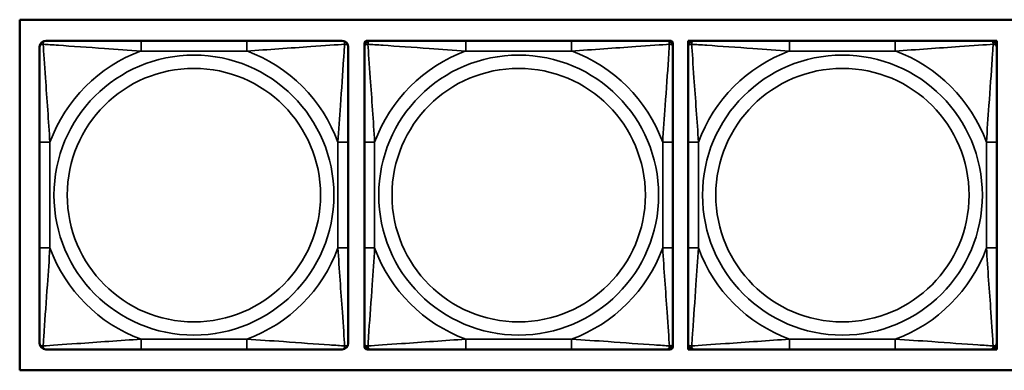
# Model space of a CAD drawing. Header units: inches. Extents: x 23.7 to 69.9, y 6 to 64.2.
# Tile 85 of 158: x 59.419 to 61.303, y 10.179 to 10.85. Entities that reach past the tile are written whole.
import ezdxf

# ---------------------------------------------------------------- set-up
doc = ezdxf.new("R2010")
doc.units = ezdxf.units.IN
doc.header["$MEASUREMENT"] = 0
doc.layers.add('Visible (ANSI)', color=7, linetype='Continuous', lineweight=50)
doc.layers.add('Visible Narrow (ANSI)', color=7, linetype='Continuous', lineweight=35)

msp = doc.modelspace()

# ---------------------------------------------------------------- linework, layer by layer
at = {"layer": 'Visible (ANSI)'}
for p, q in [((59.4187, 10.1794), (59.4187, 10.85)), ((59.4187, 10.85), (61.9494, 10.85)), ((59.8532, 10.8098), (59.6509, 10.8098)), ((60.0784, 10.798), (60.0784, 10.8039)), ((60.0843, 10.8098), (60.0902, 10.8098)), ((60.4748, 10.8098), (60.2725, 10.8098)), ((60.6571, 10.8098), (60.663, 10.8098)), ((60.6689, 10.8039), (60.6689, 10.798)), ((60.6979, 10.8098), (60.7038, 10.8098)), ((60.6979, 10.8039), (60.6979, 10.8098)), ((60.6979, 10.798), (60.6979, 10.8039)), ((60.7038, 10.8098), (60.7097, 10.8098)), ((61.0943, 10.8098), (60.892, 10.8098)), ((61.2766, 10.8098), (61.2826, 10.8098)), ((61.2826, 10.8098), (61.2885, 10.8098)), ((61.2885, 10.8098), (61.2885, 10.8039)), ((61.2885, 10.8039), (61.2885, 10.798)), ((59.4568, 10.6157), (59.4568, 10.4134)), ((60.0474, 10.4134), (60.0474, 10.6157)), ((60.0784, 10.6157), (60.0784, 10.4134)), ((60.6689, 10.4134), (60.6689, 10.6157)), ((60.6979, 10.6157), (60.6979, 10.4134)), ((61.2885, 10.4134), (61.2885, 10.6157)), ((59.6509, 10.2192), (59.8532, 10.2192)), ((60.0784, 10.2251), (60.0784, 10.2311)), ((60.0902, 10.2192), (60.0843, 10.2192)), ((60.2725, 10.2192), (60.4748, 10.2192)), ((60.663, 10.2192), (60.6571, 10.2192)), ((60.6689, 10.2311), (60.6689, 10.2251)), ((60.6979, 10.2251), (60.6979, 10.2311)), ((60.6979, 10.2192), (60.6979, 10.2251)), ((60.7038, 10.2192), (60.6979, 10.2192)), ((60.7097, 10.2192), (60.7038, 10.2192)), ((60.892, 10.2192), (61.0943, 10.2192)), ((61.2826, 10.2192), (61.2766, 10.2192)), ((61.2885, 10.2192), (61.2826, 10.2192)), ((61.2885, 10.2311), (61.2885, 10.2251)), ((61.2885, 10.2251), (61.2885, 10.2192)), ((61.9494, 10.1794), (59.4187, 10.1794))]:
    msp.add_line(p, q, dxfattribs=at)
for centre, radius, start, end in [((59.4686, 10.798), 0.0118, 90, 180), ((60.0355, 10.798), 0.0118, 0, 90), ((60.0843, 10.8039), 0.00591, 90, 180), ((60.0902, 10.798), 0.0118, 90, 180), ((60.6571, 10.798), 0.0118, 0, 90), ((60.663, 10.8039), 0.00591, 0, 90), ((60.7038, 10.8039), 0.00591, 90, 180), ((60.7097, 10.798), 0.0118, 90, 180), ((61.2766, 10.798), 0.0118, 0, 90), ((61.2826, 10.8039), 0.00591, 0, 90), ((59.4686, 10.2311), 0.0118, 180, 270), ((60.0355, 10.2311), 0.0118, 270, 0), ((60.0902, 10.2311), 0.0118, 180, 270), ((60.0843, 10.2251), 0.00591, 180, 270), ((60.6571, 10.2311), 0.0118, 270, 0), ((60.663, 10.2251), 0.00591, 270, 0), ((60.7097, 10.2311), 0.0118, 180, 270), ((60.7038, 10.2251), 0.00591, 180, 270), ((61.2766, 10.2311), 0.0118, 270, 0), ((61.2826, 10.2251), 0.00591, 270, 0)]:
    msp.add_arc(centre, radius, start, end, dxfattribs=at)
for points, knots in [([(59.4568, 10.798), (59.4568, 10.7922), (59.4568, 10.7798), (59.4568, 10.7645), (59.4568, 10.7411), (59.4568, 10.712), (59.4568, 10.6829), (59.4568, 10.6607), (59.4568, 10.6381), (59.4568, 10.6157)], [-0.7968224, -0.7968224, -0.7968224, -0.7968224, -0.6514613, -0.6514613, -0.6514613, -0.427691, -0.427691, -0.427691, -0.2569517, -0.2569517, -0.2569517, -0.2569517]), ([(59.6509, 10.8098), (59.6273, 10.8098), (59.6033, 10.8098), (59.5799, 10.8098), (59.5492, 10.8098), (59.5184, 10.8098), (59.4951, 10.8098), (59.4831, 10.8098), (59.4735, 10.8098), (59.4686, 10.8098)], [0.2569537, 0.2569537, 0.2569537, 0.2569537, 0.4371919, 0.4371919, 0.4371919, 0.6739428, 0.6739428, 0.6739428, 0.7963818, 0.7963818, 0.7963818, 0.7963818]), ([(60.0355, 10.8098), (60.0298, 10.8098), (60.0173, 10.8098), (60.0021, 10.8098), (59.9787, 10.8098), (59.9496, 10.8098), (59.9205, 10.8098), (59.8983, 10.8098), (59.8756, 10.8098), (59.8532, 10.8098)], [-0.7968224, -0.7968224, -0.7968224, -0.7968224, -0.6514613, -0.6514613, -0.6514613, -0.427691, -0.427691, -0.427691, -0.2569517, -0.2569517, -0.2569517, -0.2569517]), ([(60.0474, 10.6157), (60.0474, 10.6393), (60.0474, 10.6633), (60.0474, 10.6867), (60.0474, 10.7174), (60.0474, 10.7482), (60.0474, 10.7715), (60.0474, 10.7835), (60.0474, 10.7931), (60.0474, 10.798)], [0.2569537, 0.2569537, 0.2569537, 0.2569537, 0.4371919, 0.4371919, 0.4371919, 0.6739428, 0.6739428, 0.6739428, 0.7963818, 0.7963818, 0.7963818, 0.7963818]), ([(60.0784, 10.798), (60.0784, 10.7922), (60.0784, 10.7798), (60.0784, 10.7645), (60.0784, 10.7411), (60.0784, 10.712), (60.0784, 10.6829), (60.0784, 10.6607), (60.0784, 10.6381), (60.0784, 10.6157)], [-0.7968224, -0.7968224, -0.7968224, -0.7968224, -0.6514613, -0.6514613, -0.6514613, -0.427691, -0.427691, -0.427691, -0.2569517, -0.2569517, -0.2569517, -0.2569517]), ([(60.2725, 10.8098), (60.2488, 10.8098), (60.2248, 10.8098), (60.2015, 10.8098), (60.1708, 10.8098), (60.1399, 10.8098), (60.1167, 10.8098), (60.1046, 10.8098), (60.095, 10.8098), (60.0902, 10.8098)], [0.2569537, 0.2569537, 0.2569537, 0.2569537, 0.4371919, 0.4371919, 0.4371919, 0.6739428, 0.6739428, 0.6739428, 0.7963818, 0.7963818, 0.7963818, 0.7963818]), ([(60.6571, 10.8098), (60.6514, 10.8098), (60.6389, 10.8098), (60.6237, 10.8098), (60.6002, 10.8098), (60.5711, 10.8098), (60.542, 10.8098), (60.5198, 10.8098), (60.4972, 10.8098), (60.4748, 10.8098)], [-0.7968224, -0.7968224, -0.7968224, -0.7968224, -0.6514613, -0.6514613, -0.6514613, -0.427691, -0.427691, -0.427691, -0.2569517, -0.2569517, -0.2569517, -0.2569517]), ([(60.6689, 10.6157), (60.6689, 10.6393), (60.6689, 10.6633), (60.6689, 10.6867), (60.6689, 10.7174), (60.6689, 10.7482), (60.6689, 10.7715), (60.6689, 10.7835), (60.6689, 10.7931), (60.6689, 10.798)], [0.2569537, 0.2569537, 0.2569537, 0.2569537, 0.4371919, 0.4371919, 0.4371919, 0.6739428, 0.6739428, 0.6739428, 0.7963818, 0.7963818, 0.7963818, 0.7963818]), ([(60.6979, 10.798), (60.6979, 10.7922), (60.6979, 10.7798), (60.6979, 10.7645), (60.6979, 10.7411), (60.6979, 10.712), (60.6979, 10.6829), (60.6979, 10.6607), (60.6979, 10.6381), (60.6979, 10.6157)], [-0.7968224, -0.7968224, -0.7968224, -0.7968224, -0.6514613, -0.6514613, -0.6514613, -0.427691, -0.427691, -0.427691, -0.2569517, -0.2569517, -0.2569517, -0.2569517]), ([(60.892, 10.8098), (60.8684, 10.8098), (60.8444, 10.8098), (60.821, 10.8098), (60.7903, 10.8098), (60.7595, 10.8098), (60.7362, 10.8098), (60.7242, 10.8098), (60.7146, 10.8098), (60.7097, 10.8098)], [0.2569537, 0.2569537, 0.2569537, 0.2569537, 0.4371919, 0.4371919, 0.4371919, 0.6739428, 0.6739428, 0.6739428, 0.7963818, 0.7963818, 0.7963818, 0.7963818]), ([(61.2766, 10.8098), (61.2709, 10.8098), (61.2584, 10.8098), (61.2432, 10.8098), (61.2198, 10.8098), (61.1907, 10.8098), (61.1616, 10.8098), (61.1394, 10.8098), (61.1167, 10.8098), (61.0943, 10.8098)], [-0.7968224, -0.7968224, -0.7968224, -0.7968224, -0.6514613, -0.6514613, -0.6514613, -0.427691, -0.427691, -0.427691, -0.2569517, -0.2569517, -0.2569517, -0.2569517]), ([(61.2885, 10.6157), (61.2885, 10.6393), (61.2885, 10.6633), (61.2885, 10.6867), (61.2885, 10.7174), (61.2885, 10.7482), (61.2885, 10.7715), (61.2885, 10.7835), (61.2885, 10.7931), (61.2885, 10.798)], [0.2569537, 0.2569537, 0.2569537, 0.2569537, 0.4371919, 0.4371919, 0.4371919, 0.6739428, 0.6739428, 0.6739428, 0.7963818, 0.7963818, 0.7963818, 0.7963818]), ([(59.4568, 10.4134), (59.4568, 10.3897), (59.4568, 10.3657), (59.4568, 10.3424), (59.4568, 10.3117), (59.4568, 10.2808), (59.4568, 10.2576), (59.4568, 10.2455), (59.4568, 10.2359), (59.4568, 10.2311)], [0.2569537, 0.2569537, 0.2569537, 0.2569537, 0.4371919, 0.4371919, 0.4371919, 0.6739428, 0.6739428, 0.6739428, 0.7963818, 0.7963818, 0.7963818, 0.7963818]), ([(60.0474, 10.2311), (60.0474, 10.2368), (60.0474, 10.2493), (60.0474, 10.2645), (60.0474, 10.2879), (60.0474, 10.317), (60.0474, 10.3461), (60.0474, 10.3683), (60.0474, 10.391), (60.0474, 10.4134)], [-0.7968224, -0.7968224, -0.7968224, -0.7968224, -0.6514613, -0.6514613, -0.6514613, -0.427691, -0.427691, -0.427691, -0.2569517, -0.2569517, -0.2569517, -0.2569517]), ([(60.0784, 10.4134), (60.0784, 10.3897), (60.0784, 10.3657), (60.0784, 10.3424), (60.0784, 10.3117), (60.0784, 10.2808), (60.0784, 10.2576), (60.0784, 10.2455), (60.0784, 10.2359), (60.0784, 10.2311)], [0.2569537, 0.2569537, 0.2569537, 0.2569537, 0.4371919, 0.4371919, 0.4371919, 0.6739428, 0.6739428, 0.6739428, 0.7963818, 0.7963818, 0.7963818, 0.7963818]), ([(60.6689, 10.2311), (60.6689, 10.2368), (60.6689, 10.2493), (60.6689, 10.2645), (60.6689, 10.2879), (60.6689, 10.317), (60.6689, 10.3461), (60.6689, 10.3683), (60.6689, 10.391), (60.6689, 10.4134)], [-0.7968224, -0.7968224, -0.7968224, -0.7968224, -0.6514613, -0.6514613, -0.6514613, -0.427691, -0.427691, -0.427691, -0.2569517, -0.2569517, -0.2569517, -0.2569517]), ([(60.6979, 10.4134), (60.6979, 10.3897), (60.6979, 10.3657), (60.6979, 10.3424), (60.6979, 10.3117), (60.6979, 10.2808), (60.6979, 10.2576), (60.6979, 10.2455), (60.6979, 10.2359), (60.6979, 10.2311)], [0.2569537, 0.2569537, 0.2569537, 0.2569537, 0.4371919, 0.4371919, 0.4371919, 0.6739428, 0.6739428, 0.6739428, 0.7963818, 0.7963818, 0.7963818, 0.7963818]), ([(61.2885, 10.2311), (61.2885, 10.2368), (61.2885, 10.2493), (61.2885, 10.2645), (61.2885, 10.2879), (61.2885, 10.317), (61.2885, 10.3461), (61.2885, 10.3683), (61.2885, 10.391), (61.2885, 10.4134)], [-0.7968224, -0.7968224, -0.7968224, -0.7968224, -0.6514613, -0.6514613, -0.6514613, -0.427691, -0.427691, -0.427691, -0.2569517, -0.2569517, -0.2569517, -0.2569517]), ([(59.4686, 10.2192), (59.4744, 10.2192), (59.4868, 10.2192), (59.5021, 10.2192), (59.5255, 10.2192), (59.5546, 10.2192), (59.5837, 10.2192), (59.6059, 10.2192), (59.6285, 10.2192), (59.6509, 10.2192)], [-0.7968224, -0.7968224, -0.7968224, -0.7968224, -0.6514613, -0.6514613, -0.6514613, -0.427691, -0.427691, -0.427691, -0.2569517, -0.2569517, -0.2569517, -0.2569517]), ([(59.8532, 10.2192), (59.8769, 10.2192), (59.9009, 10.2192), (59.9242, 10.2192), (59.9549, 10.2192), (59.9858, 10.2192), (60.009, 10.2192), (60.0211, 10.2192), (60.0307, 10.2192), (60.0355, 10.2192)], [0.2569537, 0.2569537, 0.2569537, 0.2569537, 0.4371919, 0.4371919, 0.4371919, 0.6739428, 0.6739428, 0.6739428, 0.7963818, 0.7963818, 0.7963818, 0.7963818]), ([(60.0902, 10.2192), (60.0959, 10.2192), (60.1084, 10.2192), (60.1236, 10.2192), (60.147, 10.2192), (60.1762, 10.2192), (60.2052, 10.2192), (60.2274, 10.2192), (60.2501, 10.2192), (60.2725, 10.2192)], [-0.7968224, -0.7968224, -0.7968224, -0.7968224, -0.6514613, -0.6514613, -0.6514613, -0.427691, -0.427691, -0.427691, -0.2569517, -0.2569517, -0.2569517, -0.2569517]), ([(60.4748, 10.2192), (60.4984, 10.2192), (60.5224, 10.2192), (60.5458, 10.2192), (60.5765, 10.2192), (60.6073, 10.2192), (60.6306, 10.2192), (60.6426, 10.2192), (60.6522, 10.2192), (60.6571, 10.2192)], [0.2569537, 0.2569537, 0.2569537, 0.2569537, 0.4371919, 0.4371919, 0.4371919, 0.6739428, 0.6739428, 0.6739428, 0.7963818, 0.7963818, 0.7963818, 0.7963818]), ([(60.7097, 10.2192), (60.7155, 10.2192), (60.7279, 10.2192), (60.7432, 10.2192), (60.7666, 10.2192), (60.7957, 10.2192), (60.8248, 10.2192), (60.847, 10.2192), (60.8696, 10.2192), (60.892, 10.2192)], [-0.7968224, -0.7968224, -0.7968224, -0.7968224, -0.6514613, -0.6514613, -0.6514613, -0.427691, -0.427691, -0.427691, -0.2569517, -0.2569517, -0.2569517, -0.2569517]), ([(61.0943, 10.2192), (61.118, 10.2192), (61.142, 10.2192), (61.1653, 10.2192), (61.196, 10.2192), (61.2269, 10.2192), (61.2501, 10.2192), (61.2622, 10.2192), (61.2718, 10.2192), (61.2766, 10.2192)], [0.2569537, 0.2569537, 0.2569537, 0.2569537, 0.4371919, 0.4371919, 0.4371919, 0.6739428, 0.6739428, 0.6739428, 0.7963818, 0.7963818, 0.7963818, 0.7963818])]:
    msp.add_open_spline(points, degree=3, knots=knots, dxfattribs=at)
at = {"layer": 'Visible Narrow (ANSI)'}
for p, q in [((59.6509, 10.8098), (59.6509, 10.7901)), ((59.8532, 10.8098), (59.8532, 10.7901)), ((60.2725, 10.8098), (60.2725, 10.7901)), ((60.4748, 10.8098), (60.4748, 10.7901)), ((60.892, 10.8098), (60.892, 10.7901)), ((61.0943, 10.8098), (61.0943, 10.7901)), ((59.6509, 10.7901), (59.8532, 10.7901)), ((60.2725, 10.7901), (60.4748, 10.7901)), ((60.892, 10.7901), (61.0943, 10.7901)), ((59.4568, 10.6157), (59.4765, 10.6157)), ((59.4765, 10.4134), (59.4765, 10.6157)), ((60.0277, 10.6157), (60.0277, 10.4134)), ((60.0474, 10.6157), (60.0277, 10.6157)), ((60.0784, 10.6157), (60.098, 10.6157)), ((60.098, 10.4134), (60.098, 10.6157)), ((60.6492, 10.6157), (60.6492, 10.4134)), ((60.6689, 10.6157), (60.6492, 10.6157)), ((60.6979, 10.6157), (60.7176, 10.6157)), ((60.7176, 10.4134), (60.7176, 10.6157)), ((61.2688, 10.6157), (61.2688, 10.4134)), ((61.2885, 10.6157), (61.2688, 10.6157)), ((59.4568, 10.4134), (59.4765, 10.4134)), ((60.0474, 10.4134), (60.0277, 10.4134)), ((60.0784, 10.4134), (60.098, 10.4134)), ((60.6689, 10.4134), (60.6492, 10.4134)), ((60.6979, 10.4134), (60.7176, 10.4134)), ((61.2885, 10.4134), (61.2688, 10.4134)), ((59.8532, 10.2389), (59.6509, 10.2389)), ((59.6509, 10.2192), (59.6509, 10.2389)), ((59.8532, 10.2192), (59.8532, 10.2389)), ((60.4748, 10.2389), (60.2725, 10.2389)), ((60.2725, 10.2192), (60.2725, 10.2389)), ((60.4748, 10.2192), (60.4748, 10.2389)), ((61.0943, 10.2389), (60.892, 10.2389)), ((60.892, 10.2192), (60.892, 10.2389)), ((61.0943, 10.2192), (61.0943, 10.2389))]:
    msp.add_line(p, q, dxfattribs=at)
for centre, radius in [((59.7521, 10.5145), 0.2678), ((60.3736, 10.5145), 0.2678), ((60.9932, 10.5145), 0.2678), ((59.7521, 10.5145), 0.2424), ((60.3736, 10.5145), 0.2424), ((60.9932, 10.5145), 0.2424)]:
    msp.add_circle(centre, radius, dxfattribs=at)
for centre, start, end in [((59.7521, 10.5145), 110.1547, 159.8453), ((59.7521, 10.5145), 20.1547, 69.8453), ((60.3736, 10.5145), 110.1547, 159.8453), ((60.3736, 10.5145), 20.1547, 69.8453), ((60.9932, 10.5145), 110.1547, 159.8453), ((60.9932, 10.5145), 20.1547, 69.8453), ((59.7521, 10.5145), 200.1547, 249.8453), ((59.7521, 10.5145), 290.1547, 339.8453), ((60.3736, 10.5145), 200.1547, 249.8453), ((60.3736, 10.5145), 290.1547, 339.8453), ((60.9932, 10.5145), 200.1547, 249.8453), ((60.9932, 10.5145), 290.1547, 339.8453)]:
    msp.add_arc(centre, 0.2936, start, end, dxfattribs=at)
for points, knots in [([(59.4568, 10.798), (59.4568, 10.7985), (59.4569, 10.799), (59.4571, 10.7999), (59.4573, 10.8003), (59.4577, 10.8009), (59.4579, 10.8011), (59.4582, 10.8014), (59.4583, 10.8015), (59.4587, 10.8018), (59.459, 10.802), (59.46, 10.8025), (59.4606, 10.8027), (59.4621, 10.8029), (59.4628, 10.803), (59.4637, 10.8029)], [-0.0532704, -0.0532704, -0.0532704, -0.0532704, -0.04377373, -0.04377373, -0.03521335, -0.03521335, -0.02986312, -0.02986312, -0.02651922, -0.02651922, -0.01983142, -0.01983142, -0.00913095, -0.00913095, 0.00023197, 0.00023197, 0.00023197, 0.00023197]), ([(59.4637, 10.8029), (59.4636, 10.8038), (59.4637, 10.8045), (59.4639, 10.806), (59.4641, 10.8066), (59.4646, 10.8076), (59.4648, 10.8079), (59.4651, 10.8083), (59.4652, 10.8084), (59.4655, 10.8087), (59.4657, 10.8089), (59.4663, 10.8093), (59.4667, 10.8095), (59.4676, 10.8097), (59.4681, 10.8098), (59.4686, 10.8098)], [-0.00023197, -0.00023197, -0.00023197, -0.00023197, 0.00913095, 0.00913095, 0.01983142, 0.01983142, 0.02651922, 0.02651922, 0.02986312, 0.02986312, 0.03521335, 0.03521335, 0.04377373, 0.04377373, 0.0532704, 0.0532704, 0.0532704, 0.0532704]), ([(59.4637, 10.8029), (59.4713, 10.8025), (59.4813, 10.8018), (59.5184, 10.7993), (59.5501, 10.797), (59.6043, 10.7932), (59.6276, 10.7915), (59.6509, 10.7901)], [-0.7478145, -0.7478145, -0.7478145, -0.7478145, -0.6493253, -0.6493253, -0.427691, -0.427691, -0.2569537, -0.2569537, -0.2569537, -0.2569537]), ([(59.4765, 10.6157), (59.4741, 10.6561), (59.4708, 10.6985), (59.4662, 10.7642), (59.4646, 10.7886), (59.4637, 10.8029)], [0.2569517, 0.2569517, 0.2569517, 0.2569517, 0.5559983, 0.5559983, 0.7482818, 0.7482818, 0.7482818, 0.7482818]), ([(59.8532, 10.7901), (59.8937, 10.7925), (59.9361, 10.7958), (60.0017, 10.8004), (60.0261, 10.802), (60.0405, 10.8029)], [0.2569517, 0.2569517, 0.2569517, 0.2569517, 0.5559983, 0.5559983, 0.7482818, 0.7482818, 0.7482818, 0.7482818]), ([(60.0405, 10.8029), (60.04, 10.7953), (60.0394, 10.7853), (60.0369, 10.7482), (60.0346, 10.7165), (60.0307, 10.6623), (60.0291, 10.639), (60.0277, 10.6157)], [-0.7478145, -0.7478145, -0.7478145, -0.7478145, -0.6493253, -0.6493253, -0.427691, -0.427691, -0.2569537, -0.2569537, -0.2569537, -0.2569537]), ([(60.0355, 10.8098), (60.0361, 10.8098), (60.0366, 10.8097), (60.0375, 10.8095), (60.0379, 10.8093), (60.0384, 10.8089), (60.0386, 10.8087), (60.039, 10.8084), (60.0391, 10.8083), (60.0394, 10.8079), (60.0396, 10.8076), (60.04, 10.8066), (60.0402, 10.806), (60.0405, 10.8045), (60.0405, 10.8038), (60.0405, 10.8029)], [-0.0532704, -0.0532704, -0.0532704, -0.0532704, -0.04377373, -0.04377373, -0.03521335, -0.03521335, -0.02986312, -0.02986312, -0.02651922, -0.02651922, -0.01983142, -0.01983142, -0.00913095, -0.00913095, 0.00023197, 0.00023197, 0.00023197, 0.00023197]), ([(60.0405, 10.8029), (60.0413, 10.803), (60.0421, 10.8029), (60.0435, 10.8027), (60.0442, 10.8025), (60.0451, 10.802), (60.0454, 10.8018), (60.0459, 10.8015), (60.046, 10.8014), (60.0463, 10.8011), (60.0465, 10.8009), (60.0469, 10.8003), (60.047, 10.7999), (60.0473, 10.799), (60.0474, 10.7985), (60.0474, 10.798)], [-0.00023197, -0.00023197, -0.00023197, -0.00023197, 0.00913095, 0.00913095, 0.01983142, 0.01983142, 0.02651922, 0.02651922, 0.02986312, 0.02986312, 0.03521335, 0.03521335, 0.04377373, 0.04377373, 0.0532704, 0.0532704, 0.0532704, 0.0532704]), ([(60.0784, 10.798), (60.0784, 10.7985), (60.0784, 10.799), (60.0787, 10.7999), (60.0789, 10.8003), (60.0792, 10.8009), (60.0794, 10.8011), (60.0797, 10.8014), (60.0799, 10.8015), (60.0803, 10.8018), (60.0806, 10.802), (60.0815, 10.8025), (60.0822, 10.8027), (60.0836, 10.8029), (60.0844, 10.803), (60.0852, 10.8029)], [-0.0532704, -0.0532704, -0.0532704, -0.0532704, -0.04377373, -0.04377373, -0.03521335, -0.03521335, -0.02986312, -0.02986312, -0.02651922, -0.02651922, -0.01983142, -0.01983142, -0.00913095, -0.00913095, 0.00023197, 0.00023197, 0.00023197, 0.00023197]), ([(60.0852, 10.8029), (60.0852, 10.8038), (60.0852, 10.8045), (60.0855, 10.806), (60.0857, 10.8066), (60.0861, 10.8076), (60.0863, 10.8079), (60.0866, 10.8083), (60.0868, 10.8084), (60.0871, 10.8087), (60.0873, 10.8089), (60.0879, 10.8093), (60.0882, 10.8095), (60.0891, 10.8097), (60.0896, 10.8098), (60.0902, 10.8098)], [-0.00023197, -0.00023197, -0.00023197, -0.00023197, 0.00913095, 0.00913095, 0.01983142, 0.01983142, 0.02651922, 0.02651922, 0.02986312, 0.02986312, 0.03521335, 0.03521335, 0.04377373, 0.04377373, 0.0532704, 0.0532704, 0.0532704, 0.0532704]), ([(60.0852, 10.8029), (60.0929, 10.8025), (60.1029, 10.8018), (60.1399, 10.7993), (60.1716, 10.797), (60.2259, 10.7932), (60.2491, 10.7915), (60.2725, 10.7901)], [-0.7478145, -0.7478145, -0.7478145, -0.7478145, -0.6493253, -0.6493253, -0.427691, -0.427691, -0.2569537, -0.2569537, -0.2569537, -0.2569537]), ([(60.098, 10.6157), (60.0956, 10.6561), (60.0924, 10.6985), (60.0877, 10.7642), (60.0861, 10.7886), (60.0852, 10.8029)], [0.2569517, 0.2569517, 0.2569517, 0.2569517, 0.5559983, 0.5559983, 0.7482818, 0.7482818, 0.7482818, 0.7482818]), ([(60.4748, 10.7901), (60.5153, 10.7925), (60.5576, 10.7958), (60.6233, 10.8004), (60.6477, 10.802), (60.6621, 10.8029)], [0.2569517, 0.2569517, 0.2569517, 0.2569517, 0.5559983, 0.5559983, 0.7482818, 0.7482818, 0.7482818, 0.7482818]), ([(60.6621, 10.8029), (60.6616, 10.7953), (60.6609, 10.7853), (60.6584, 10.7482), (60.6562, 10.7165), (60.6523, 10.6623), (60.6506, 10.639), (60.6492, 10.6157)], [-0.7478145, -0.7478145, -0.7478145, -0.7478145, -0.6493253, -0.6493253, -0.427691, -0.427691, -0.2569537, -0.2569537, -0.2569537, -0.2569537]), ([(60.6571, 10.8098), (60.6576, 10.8098), (60.6581, 10.8097), (60.659, 10.8095), (60.6594, 10.8093), (60.66, 10.8089), (60.6602, 10.8087), (60.6605, 10.8084), (60.6606, 10.8083), (60.661, 10.8079), (60.6611, 10.8076), (60.6616, 10.8066), (60.6618, 10.806), (60.662, 10.8045), (60.6621, 10.8038), (60.6621, 10.8029)], [-0.0532704, -0.0532704, -0.0532704, -0.0532704, -0.04377373, -0.04377373, -0.03521335, -0.03521335, -0.02986312, -0.02986312, -0.02651922, -0.02651922, -0.01983142, -0.01983142, -0.00913095, -0.00913095, 0.00023197, 0.00023197, 0.00023197, 0.00023197]), ([(60.6621, 10.8029), (60.6629, 10.803), (60.6637, 10.8029), (60.6651, 10.8027), (60.6658, 10.8025), (60.6667, 10.802), (60.667, 10.8018), (60.6674, 10.8015), (60.6675, 10.8014), (60.6679, 10.8011), (60.668, 10.8009), (60.6684, 10.8003), (60.6686, 10.7999), (60.6688, 10.799), (60.6689, 10.7985), (60.6689, 10.798)], [-0.00023197, -0.00023197, -0.00023197, -0.00023197, 0.00913095, 0.00913095, 0.01983142, 0.01983142, 0.02651922, 0.02651922, 0.02986312, 0.02986312, 0.03521335, 0.03521335, 0.04377373, 0.04377373, 0.0532704, 0.0532704, 0.0532704, 0.0532704]), ([(60.6979, 10.798), (60.6979, 10.7985), (60.698, 10.799), (60.6982, 10.7999), (60.6984, 10.8003), (60.6988, 10.8009), (60.699, 10.8011), (60.6993, 10.8014), (60.6994, 10.8015), (60.6998, 10.8018), (60.7001, 10.802), (60.7011, 10.8025), (60.7017, 10.8027), (60.7032, 10.8029), (60.7039, 10.803), (60.7048, 10.8029)], [-0.0532704, -0.0532704, -0.0532704, -0.0532704, -0.04377373, -0.04377373, -0.03521335, -0.03521335, -0.02986312, -0.02986312, -0.02651922, -0.02651922, -0.01983142, -0.01983142, -0.00913095, -0.00913095, 0.00023197, 0.00023197, 0.00023197, 0.00023197]), ([(60.7048, 10.8029), (60.7047, 10.8038), (60.7048, 10.8045), (60.705, 10.806), (60.7052, 10.8066), (60.7057, 10.8076), (60.7059, 10.8079), (60.7062, 10.8083), (60.7063, 10.8084), (60.7066, 10.8087), (60.7068, 10.8089), (60.7074, 10.8093), (60.7078, 10.8095), (60.7087, 10.8097), (60.7092, 10.8098), (60.7097, 10.8098)], [-0.00023197, -0.00023197, -0.00023197, -0.00023197, 0.00913095, 0.00913095, 0.01983142, 0.01983142, 0.02651922, 0.02651922, 0.02986312, 0.02986312, 0.03521335, 0.03521335, 0.04377373, 0.04377373, 0.0532704, 0.0532704, 0.0532704, 0.0532704]), ([(60.7048, 10.8029), (60.7124, 10.8025), (60.7224, 10.8018), (60.7595, 10.7993), (60.7912, 10.797), (60.8454, 10.7932), (60.8687, 10.7915), (60.892, 10.7901)], [-0.7478145, -0.7478145, -0.7478145, -0.7478145, -0.6493253, -0.6493253, -0.427691, -0.427691, -0.2569537, -0.2569537, -0.2569537, -0.2569537]), ([(60.7176, 10.6157), (60.7152, 10.6561), (60.7119, 10.6985), (60.7073, 10.7642), (60.7057, 10.7886), (60.7048, 10.8029)], [0.2569517, 0.2569517, 0.2569517, 0.2569517, 0.5559983, 0.5559983, 0.7482818, 0.7482818, 0.7482818, 0.7482818]), ([(61.0943, 10.7901), (61.1348, 10.7925), (61.1772, 10.7958), (61.2428, 10.8004), (61.2672, 10.802), (61.2816, 10.8029)], [0.2569517, 0.2569517, 0.2569517, 0.2569517, 0.5559983, 0.5559983, 0.7482818, 0.7482818, 0.7482818, 0.7482818]), ([(61.2816, 10.8029), (61.2811, 10.7953), (61.2805, 10.7853), (61.278, 10.7482), (61.2757, 10.7165), (61.2718, 10.6623), (61.2702, 10.639), (61.2688, 10.6157)], [-0.7478145, -0.7478145, -0.7478145, -0.7478145, -0.6493253, -0.6493253, -0.427691, -0.427691, -0.2569537, -0.2569537, -0.2569537, -0.2569537]), ([(61.2766, 10.8098), (61.2772, 10.8098), (61.2777, 10.8097), (61.2786, 10.8095), (61.279, 10.8093), (61.2795, 10.8089), (61.2797, 10.8087), (61.2801, 10.8084), (61.2802, 10.8083), (61.2805, 10.8079), (61.2807, 10.8076), (61.2811, 10.8066), (61.2813, 10.806), (61.2816, 10.8045), (61.2816, 10.8038), (61.2816, 10.8029)], [-0.0532704, -0.0532704, -0.0532704, -0.0532704, -0.04377373, -0.04377373, -0.03521335, -0.03521335, -0.02986312, -0.02986312, -0.02651922, -0.02651922, -0.01983142, -0.01983142, -0.00913095, -0.00913095, 0.00023197, 0.00023197, 0.00023197, 0.00023197]), ([(61.2816, 10.8029), (61.2824, 10.803), (61.2832, 10.8029), (61.2846, 10.8027), (61.2853, 10.8025), (61.2862, 10.802), (61.2865, 10.8018), (61.287, 10.8015), (61.2871, 10.8014), (61.2874, 10.8011), (61.2876, 10.8009), (61.288, 10.8003), (61.2881, 10.7999), (61.2884, 10.799), (61.2885, 10.7985), (61.2885, 10.798)], [-0.00023197, -0.00023197, -0.00023197, -0.00023197, 0.00913095, 0.00913095, 0.01983142, 0.01983142, 0.02651922, 0.02651922, 0.02986312, 0.02986312, 0.03521335, 0.03521335, 0.04377373, 0.04377373, 0.0532704, 0.0532704, 0.0532704, 0.0532704]), ([(59.4637, 10.2261), (59.4641, 10.2337), (59.4648, 10.2438), (59.4673, 10.2808), (59.4696, 10.3125), (59.4734, 10.3668), (59.4751, 10.39), (59.4765, 10.4134)], [-0.7478145, -0.7478145, -0.7478145, -0.7478145, -0.6493253, -0.6493253, -0.427691, -0.427691, -0.2569537, -0.2569537, -0.2569537, -0.2569537]), ([(60.0277, 10.4134), (60.0301, 10.3729), (60.0334, 10.3305), (60.038, 10.2649), (60.0396, 10.2404), (60.0405, 10.2261)], [0.2569517, 0.2569517, 0.2569517, 0.2569517, 0.5559983, 0.5559983, 0.7482818, 0.7482818, 0.7482818, 0.7482818]), ([(60.0852, 10.2261), (60.0857, 10.2337), (60.0863, 10.2438), (60.0888, 10.2808), (60.0911, 10.3125), (60.095, 10.3668), (60.0966, 10.39), (60.098, 10.4134)], [-0.7478145, -0.7478145, -0.7478145, -0.7478145, -0.6493253, -0.6493253, -0.427691, -0.427691, -0.2569537, -0.2569537, -0.2569537, -0.2569537]), ([(60.6492, 10.4134), (60.6516, 10.3729), (60.6549, 10.3305), (60.6595, 10.2649), (60.6611, 10.2404), (60.6621, 10.2261)], [0.2569517, 0.2569517, 0.2569517, 0.2569517, 0.5559983, 0.5559983, 0.7482818, 0.7482818, 0.7482818, 0.7482818]), ([(60.7048, 10.2261), (60.7052, 10.2337), (60.7059, 10.2438), (60.7084, 10.2808), (60.7107, 10.3125), (60.7145, 10.3668), (60.7162, 10.39), (60.7176, 10.4134)], [-0.7478145, -0.7478145, -0.7478145, -0.7478145, -0.6493253, -0.6493253, -0.427691, -0.427691, -0.2569537, -0.2569537, -0.2569537, -0.2569537]), ([(61.2688, 10.4134), (61.2712, 10.3729), (61.2745, 10.3305), (61.2791, 10.2649), (61.2807, 10.2404), (61.2816, 10.2261)], [0.2569517, 0.2569517, 0.2569517, 0.2569517, 0.5559983, 0.5559983, 0.7482818, 0.7482818, 0.7482818, 0.7482818]), ([(59.6509, 10.2389), (59.6105, 10.2365), (59.5681, 10.2332), (59.5024, 10.2286), (59.478, 10.227), (59.4637, 10.2261)], [0.2569517, 0.2569517, 0.2569517, 0.2569517, 0.5559983, 0.5559983, 0.7482818, 0.7482818, 0.7482818, 0.7482818]), ([(60.0405, 10.2261), (60.0329, 10.2266), (60.0228, 10.2272), (59.9858, 10.2297), (59.9541, 10.232), (59.8998, 10.2359), (59.8766, 10.2375), (59.8532, 10.2389)], [-0.7478145, -0.7478145, -0.7478145, -0.7478145, -0.6493253, -0.6493253, -0.427691, -0.427691, -0.2569537, -0.2569537, -0.2569537, -0.2569537]), ([(60.2725, 10.2389), (60.232, 10.2365), (60.1896, 10.2332), (60.124, 10.2286), (60.0996, 10.227), (60.0852, 10.2261)], [0.2569517, 0.2569517, 0.2569517, 0.2569517, 0.5559983, 0.5559983, 0.7482818, 0.7482818, 0.7482818, 0.7482818]), ([(60.6621, 10.2261), (60.6544, 10.2266), (60.6444, 10.2272), (60.6073, 10.2297), (60.5756, 10.232), (60.5214, 10.2359), (60.4981, 10.2375), (60.4748, 10.2389)], [-0.7478145, -0.7478145, -0.7478145, -0.7478145, -0.6493253, -0.6493253, -0.427691, -0.427691, -0.2569537, -0.2569537, -0.2569537, -0.2569537]), ([(60.892, 10.2389), (60.8516, 10.2365), (60.8092, 10.2332), (60.7435, 10.2286), (60.7191, 10.227), (60.7048, 10.2261)], [0.2569517, 0.2569517, 0.2569517, 0.2569517, 0.5559983, 0.5559983, 0.7482818, 0.7482818, 0.7482818, 0.7482818]), ([(61.2816, 10.2261), (61.274, 10.2266), (61.2639, 10.2272), (61.2269, 10.2297), (61.1952, 10.232), (61.1409, 10.2359), (61.1177, 10.2375), (61.0943, 10.2389)], [-0.7478145, -0.7478145, -0.7478145, -0.7478145, -0.6493253, -0.6493253, -0.427691, -0.427691, -0.2569537, -0.2569537, -0.2569537, -0.2569537]), ([(59.4637, 10.2261), (59.4628, 10.2261), (59.4621, 10.2261), (59.4606, 10.2264), (59.46, 10.2266), (59.459, 10.227), (59.4587, 10.2272), (59.4583, 10.2275), (59.4582, 10.2276), (59.4579, 10.228), (59.4577, 10.2282), (59.4573, 10.2287), (59.4571, 10.2291), (59.4569, 10.23), (59.4568, 10.2305), (59.4568, 10.2311)], [-0.00023197, -0.00023197, -0.00023197, -0.00023197, 0.00913095, 0.00913095, 0.01983142, 0.01983142, 0.02651922, 0.02651922, 0.02986312, 0.02986312, 0.03521335, 0.03521335, 0.04377373, 0.04377373, 0.0532704, 0.0532704, 0.0532704, 0.0532704]), ([(59.4686, 10.2192), (59.4681, 10.2192), (59.4676, 10.2193), (59.4667, 10.2196), (59.4663, 10.2197), (59.4657, 10.2201), (59.4655, 10.2203), (59.4652, 10.2206), (59.4651, 10.2207), (59.4648, 10.2212), (59.4646, 10.2215), (59.4641, 10.2224), (59.4639, 10.2231), (59.4637, 10.2245), (59.4636, 10.2253), (59.4637, 10.2261)], [-0.0532704, -0.0532704, -0.0532704, -0.0532704, -0.04377373, -0.04377373, -0.03521335, -0.03521335, -0.02986312, -0.02986312, -0.02651922, -0.02651922, -0.01983142, -0.01983142, -0.00913095, -0.00913095, 0.00023197, 0.00023197, 0.00023197, 0.00023197]), ([(60.0405, 10.2261), (60.0405, 10.2253), (60.0405, 10.2245), (60.0402, 10.2231), (60.04, 10.2224), (60.0396, 10.2215), (60.0394, 10.2212), (60.0391, 10.2207), (60.039, 10.2206), (60.0386, 10.2203), (60.0384, 10.2201), (60.0379, 10.2197), (60.0375, 10.2196), (60.0366, 10.2193), (60.0361, 10.2192), (60.0355, 10.2192)], [-0.00023197, -0.00023197, -0.00023197, -0.00023197, 0.00913095, 0.00913095, 0.01983142, 0.01983142, 0.02651922, 0.02651922, 0.02986312, 0.02986312, 0.03521335, 0.03521335, 0.04377373, 0.04377373, 0.0532704, 0.0532704, 0.0532704, 0.0532704]), ([(60.0474, 10.2311), (60.0474, 10.2305), (60.0473, 10.23), (60.047, 10.2291), (60.0469, 10.2287), (60.0465, 10.2282), (60.0463, 10.228), (60.046, 10.2276), (60.0459, 10.2275), (60.0454, 10.2272), (60.0451, 10.227), (60.0442, 10.2266), (60.0435, 10.2264), (60.0421, 10.2261), (60.0413, 10.2261), (60.0405, 10.2261)], [-0.0532704, -0.0532704, -0.0532704, -0.0532704, -0.04377373, -0.04377373, -0.03521335, -0.03521335, -0.02986312, -0.02986312, -0.02651922, -0.02651922, -0.01983142, -0.01983142, -0.00913095, -0.00913095, 0.00023197, 0.00023197, 0.00023197, 0.00023197]), ([(60.0852, 10.2261), (60.0844, 10.2261), (60.0836, 10.2261), (60.0822, 10.2264), (60.0815, 10.2266), (60.0806, 10.227), (60.0803, 10.2272), (60.0799, 10.2275), (60.0797, 10.2276), (60.0794, 10.228), (60.0792, 10.2282), (60.0789, 10.2287), (60.0787, 10.2291), (60.0784, 10.23), (60.0784, 10.2305), (60.0784, 10.2311)], [-0.00023197, -0.00023197, -0.00023197, -0.00023197, 0.00913095, 0.00913095, 0.01983142, 0.01983142, 0.02651922, 0.02651922, 0.02986312, 0.02986312, 0.03521335, 0.03521335, 0.04377373, 0.04377373, 0.0532704, 0.0532704, 0.0532704, 0.0532704]), ([(60.0902, 10.2192), (60.0896, 10.2192), (60.0891, 10.2193), (60.0882, 10.2196), (60.0879, 10.2197), (60.0873, 10.2201), (60.0871, 10.2203), (60.0868, 10.2206), (60.0866, 10.2207), (60.0863, 10.2212), (60.0861, 10.2215), (60.0857, 10.2224), (60.0855, 10.2231), (60.0852, 10.2245), (60.0852, 10.2253), (60.0852, 10.2261)], [-0.0532704, -0.0532704, -0.0532704, -0.0532704, -0.04377373, -0.04377373, -0.03521335, -0.03521335, -0.02986312, -0.02986312, -0.02651922, -0.02651922, -0.01983142, -0.01983142, -0.00913095, -0.00913095, 0.00023197, 0.00023197, 0.00023197, 0.00023197]), ([(60.6621, 10.2261), (60.6621, 10.2253), (60.662, 10.2245), (60.6618, 10.2231), (60.6616, 10.2224), (60.6611, 10.2215), (60.661, 10.2212), (60.6606, 10.2207), (60.6605, 10.2206), (60.6602, 10.2203), (60.66, 10.2201), (60.6594, 10.2197), (60.659, 10.2196), (60.6581, 10.2193), (60.6576, 10.2192), (60.6571, 10.2192)], [-0.00023197, -0.00023197, -0.00023197, -0.00023197, 0.00913095, 0.00913095, 0.01983142, 0.01983142, 0.02651922, 0.02651922, 0.02986312, 0.02986312, 0.03521335, 0.03521335, 0.04377373, 0.04377373, 0.0532704, 0.0532704, 0.0532704, 0.0532704]), ([(60.6689, 10.2311), (60.6689, 10.2305), (60.6688, 10.23), (60.6686, 10.2291), (60.6684, 10.2287), (60.668, 10.2282), (60.6679, 10.228), (60.6675, 10.2276), (60.6674, 10.2275), (60.667, 10.2272), (60.6667, 10.227), (60.6658, 10.2266), (60.6651, 10.2264), (60.6637, 10.2261), (60.6629, 10.2261), (60.6621, 10.2261)], [-0.0532704, -0.0532704, -0.0532704, -0.0532704, -0.04377373, -0.04377373, -0.03521335, -0.03521335, -0.02986312, -0.02986312, -0.02651922, -0.02651922, -0.01983142, -0.01983142, -0.00913095, -0.00913095, 0.00023197, 0.00023197, 0.00023197, 0.00023197]), ([(60.7048, 10.2261), (60.7039, 10.2261), (60.7032, 10.2261), (60.7017, 10.2264), (60.7011, 10.2266), (60.7001, 10.227), (60.6998, 10.2272), (60.6994, 10.2275), (60.6993, 10.2276), (60.699, 10.228), (60.6988, 10.2282), (60.6984, 10.2287), (60.6982, 10.2291), (60.698, 10.23), (60.6979, 10.2305), (60.6979, 10.2311)], [-0.00023197, -0.00023197, -0.00023197, -0.00023197, 0.00913095, 0.00913095, 0.01983142, 0.01983142, 0.02651922, 0.02651922, 0.02986312, 0.02986312, 0.03521335, 0.03521335, 0.04377373, 0.04377373, 0.0532704, 0.0532704, 0.0532704, 0.0532704]), ([(60.7097, 10.2192), (60.7092, 10.2192), (60.7087, 10.2193), (60.7078, 10.2196), (60.7074, 10.2197), (60.7068, 10.2201), (60.7066, 10.2203), (60.7063, 10.2206), (60.7062, 10.2207), (60.7059, 10.2212), (60.7057, 10.2215), (60.7052, 10.2224), (60.705, 10.2231), (60.7048, 10.2245), (60.7047, 10.2253), (60.7048, 10.2261)], [-0.0532704, -0.0532704, -0.0532704, -0.0532704, -0.04377373, -0.04377373, -0.03521335, -0.03521335, -0.02986312, -0.02986312, -0.02651922, -0.02651922, -0.01983142, -0.01983142, -0.00913095, -0.00913095, 0.00023197, 0.00023197, 0.00023197, 0.00023197]), ([(61.2816, 10.2261), (61.2816, 10.2253), (61.2816, 10.2245), (61.2813, 10.2231), (61.2811, 10.2224), (61.2807, 10.2215), (61.2805, 10.2212), (61.2802, 10.2207), (61.2801, 10.2206), (61.2797, 10.2203), (61.2795, 10.2201), (61.279, 10.2197), (61.2786, 10.2196), (61.2777, 10.2193), (61.2772, 10.2192), (61.2766, 10.2192)], [-0.00023197, -0.00023197, -0.00023197, -0.00023197, 0.00913095, 0.00913095, 0.01983142, 0.01983142, 0.02651922, 0.02651922, 0.02986312, 0.02986312, 0.03521335, 0.03521335, 0.04377373, 0.04377373, 0.0532704, 0.0532704, 0.0532704, 0.0532704]), ([(61.2885, 10.2311), (61.2885, 10.2305), (61.2884, 10.23), (61.2881, 10.2291), (61.288, 10.2287), (61.2876, 10.2282), (61.2874, 10.228), (61.2871, 10.2276), (61.287, 10.2275), (61.2865, 10.2272), (61.2862, 10.227), (61.2853, 10.2266), (61.2846, 10.2264), (61.2832, 10.2261), (61.2824, 10.2261), (61.2816, 10.2261)], [-0.0532704, -0.0532704, -0.0532704, -0.0532704, -0.04377373, -0.04377373, -0.03521335, -0.03521335, -0.02986312, -0.02986312, -0.02651922, -0.02651922, -0.01983142, -0.01983142, -0.00913095, -0.00913095, 0.00023197, 0.00023197, 0.00023197, 0.00023197])]:
    msp.add_open_spline(points, degree=3, knots=knots, dxfattribs=at)

doc.saveas('drawing.dxf')
